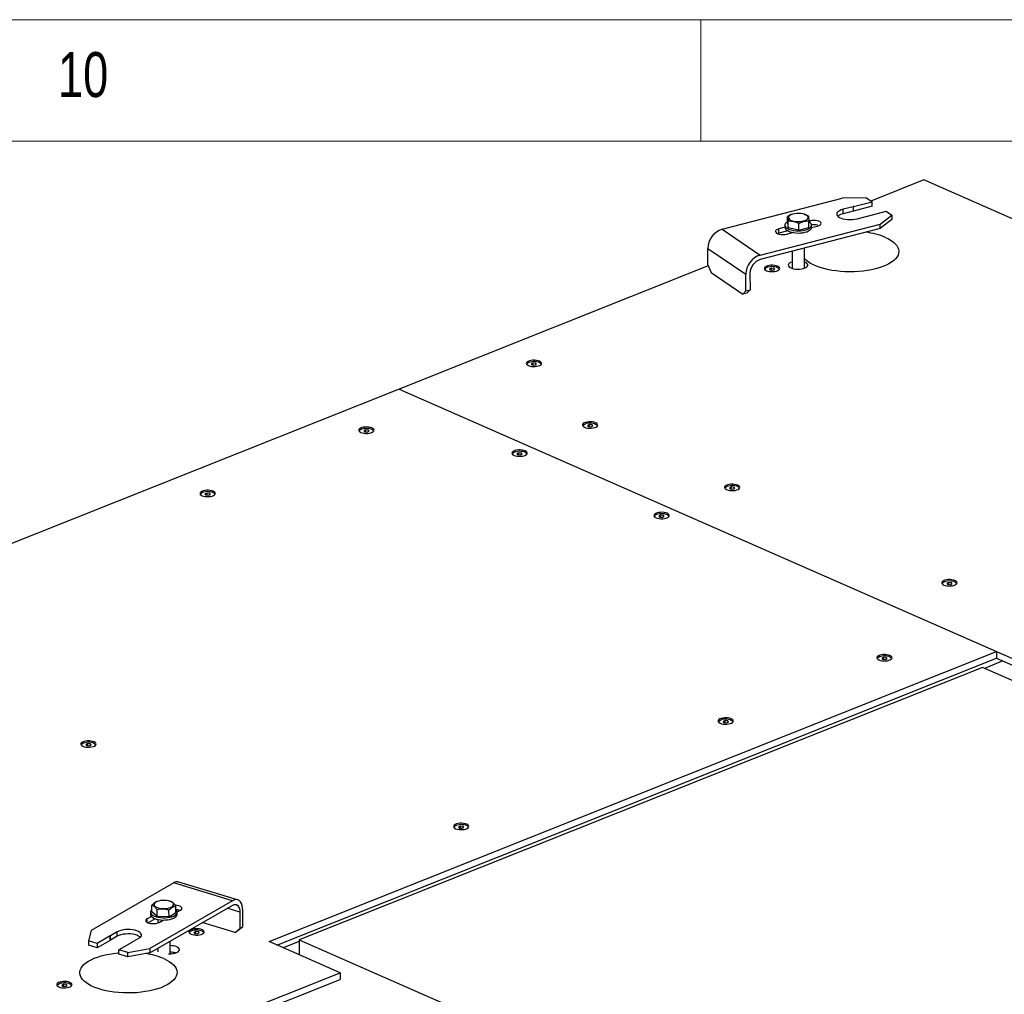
# Model space of a CAD drawing. Header units: millimetres. Extents: x 5 to 589, y 5 to 415.
# Tile 88 of 95: x 469 to 509, y 375 to 415. Entities that reach past the tile are written whole.
import ezdxf

# ---------------------------------------------------------------- set-up
doc = ezdxf.new("R2010")
doc.units = ezdxf.units.MM
doc.layers.add('NOTES', color=6, linetype='Continuous')
doc.layers.add('TRAIT-FORT', color=4, linetype='Continuous', lineweight=25)
doc.styles.add('SLDTEXTSTYLE0', font='TXT', dxfattribs={"width": 0.75})

msp = doc.modelspace()

# ---------------------------------------------------------------- linework, layer by layer
at = {"color": 7, "linetype": 'Continuous', "lineweight": 18}
for p, q in [((589, 415), (5, 415)), ((497, 415), (497, 410)), ((584, 410), (10, 410))]:
    msp.add_line(p, q, dxfattribs=at)
at = {"layer": 'TRAIT-FORT', "color": 4, "linetype": 'Continuous', "lineweight": 25}
for p, q in [((506.1757, 408.4056), (504.0013, 407.5389)), ((555.3536, 386.81), (506.1757, 408.4056)), ((497.8811, 406.3791), (502.8141, 407.6536)), ((503.8137, 407.6666), (502.8141, 407.6536)), ((503.2671, 407.3046), (502.8548, 407.1981)), ((503.2671, 407.3046), (503.2676, 407.1229)), ((503.2811, 407.3083), (504.0487, 407.5066)), ((503.2816, 407.1267), (503.2811, 407.3083)), ((504.0492, 407.325), (503.2816, 407.1267)), ((503.8137, 407.6666), (504.0487, 407.5066)), ((504.0492, 407.325), (504.0487, 407.5066)), ((500.5717, 406.6344), (500.5709, 406.9067)), ((500.7646, 406.9945), (500.7509, 406.9902)), ((501.2692, 406.9904), (501.2517, 406.9959)), ((502.8553, 407.0164), (502.8548, 407.1981)), ((503.2676, 407.1229), (502.8553, 407.0164)), ((503.4289, 406.8072), (503.8412, 406.9137)), ((503.8554, 406.9172), (504.623, 407.1155)), ((504.3804, 406.587), (504.858, 406.9556)), ((504.623, 407.1155), (504.858, 406.9556)), ((504.858, 406.9556), (504.8585, 406.7739)), ((499.4475, 405.3126), (504.3804, 406.587)), ((500.4594, 406.5411), (500.4597, 406.4503)), ((500.5717, 406.6344), (500.5985, 406.4295)), ((500.5985, 406.4295), (500.5977, 406.7018)), ((501.0362, 406.3377), (501.0355, 406.61)), ((501.4472, 406.4508), (501.4464, 406.7231)), ((501.4927, 406.7237), (501.4465, 406.7117)), ((501.4929, 406.6534), (501.4927, 406.7237)), ((501.5597, 406.4533), (501.5594, 406.5441)), ((501.5595, 406.4467), (501.806, 406.5104)), ((504.3809, 406.4053), (504.3804, 406.587)), ((504.8585, 406.7739), (504.3809, 406.4053)), ((497.8811, 406.3791), (499.4475, 405.3126)), ((504.3809, 406.4053), (499.448, 405.1309)), ((500.4597, 406.4568), (500.2134, 406.3932)), ((500.2139, 406.2115), (500.2134, 406.3932)), ((500.5814, 406.3065), (500.2139, 406.2115)), ((500.5267, 406.1799), (500.7732, 406.2436)), ((501.0362, 406.3377), (500.5985, 406.4295)), ((500.7589, 406.2465), (500.712, 406.2278)), ((500.7602, 406.2462), (500.7603, 406.2402)), ((501.0362, 406.3377), (501.4472, 406.4508)), ((497.2859, 405.5891), (498.8522, 404.5225)), ((497.2878, 404.9078), (497.2859, 405.5891)), ((500.7624, 405.4705), (500.7644, 404.7658)), ((501.2643, 404.7771), (501.262, 405.5996)), ((497.3038, 404.8692), (484.584, 399.7991)), ((497.2878, 404.9078), (497.4189, 404.5919)), ((501.2895, 405.0175), (501.2636, 405.0279)), ((497.4189, 404.5919), (498.7242, 403.7031)), ((498.8541, 403.8413), (498.8522, 404.5225)), ((499.0228, 404.5666), (499.0247, 403.8853)), ((499.9026, 404.7808), (499.8188, 404.7474)), ((499.8188, 404.7474), (499.8456, 404.7005)), ((499.8456, 404.7005), (499.9563, 404.687)), ((500.0133, 404.7673), (499.9026, 404.7808)), ((499.9028, 404.6935), (499.9026, 404.7808)), ((499.9563, 404.687), (500.0402, 404.7204)), ((500.0402, 404.7204), (500.0133, 404.7673)), ((500.0134, 404.7097), (500.0133, 404.7673)), ((498.7242, 403.7031), (498.8541, 403.8413)), ((498.8948, 403.7471), (498.7242, 403.7031)), ((498.8541, 403.8413), (499.0247, 403.8853)), ((499.0247, 403.8853), (498.8948, 403.7471)), ((490.103, 400.8747), (490.0192, 400.8413)), ((490.0192, 400.8413), (490.0461, 400.7944)), ((490.2137, 400.8612), (490.103, 400.8747)), ((490.1033, 400.7874), (490.103, 400.8747)), ((490.2406, 400.8143), (490.2137, 400.8612)), ((490.2139, 400.8036), (490.2137, 400.8612)), ((490.0461, 400.7944), (490.1568, 400.7809)), ((490.1568, 400.7809), (490.2406, 400.8143)), ((484.5803, 399.7977), (456.0782, 388.4367)), ((484.5803, 399.7977), (509.1693, 388.9999)), ((484.584, 399.7991), (509.1729, 389.0014)), ((484.584, 399.7991), (484.584, 399.7961)), ((483.2071, 398.126), (483.1232, 398.0925)), ((483.1232, 398.0925), (483.1501, 398.0456)), ((483.1501, 398.0456), (483.2608, 398.0321)), ((483.3177, 398.1125), (483.2071, 398.126)), ((483.2073, 398.0387), (483.2071, 398.126)), ((483.2608, 398.0321), (483.3446, 398.0656)), ((483.3446, 398.0656), (483.3177, 398.1125)), ((483.3179, 398.0549), (483.3177, 398.1125)), ((492.4151, 398.3391), (492.3313, 398.3057)), ((492.3313, 398.3057), (492.3582, 398.2588)), ((492.3582, 398.2588), (492.4689, 398.2453)), ((492.5258, 398.3256), (492.4151, 398.3391)), ((492.4154, 398.2518), (492.4151, 398.3391)), ((492.4689, 398.2453), (492.5527, 398.2787)), ((492.5527, 398.2787), (492.5258, 398.3256)), ((492.526, 398.2681), (492.5258, 398.3256)), ((489.5116, 397.1818), (489.4277, 397.1484)), ((489.6222, 397.1683), (489.5116, 397.1818)), ((489.5118, 397.0945), (489.5116, 397.1818)), ((489.6491, 397.1214), (489.6222, 397.1683)), ((489.6224, 397.1107), (489.6222, 397.1683)), ((489.4277, 397.1484), (489.4546, 397.1015)), ((489.4546, 397.1015), (489.5653, 397.088)), ((489.5653, 397.088), (489.6491, 397.1214)), ((498.2615, 395.7718), (498.1776, 395.7384)), ((498.1776, 395.7384), (498.2045, 395.6915)), ((498.2045, 395.6915), (498.3152, 395.678)), ((498.3721, 395.7583), (498.2615, 395.7718)), ((498.2617, 395.6845), (498.2615, 395.7718)), ((498.3152, 395.678), (498.399, 395.7114)), ((498.399, 395.7114), (498.3721, 395.7583)), ((498.3723, 395.7008), (498.3721, 395.7583)), ((476.674, 395.5219), (476.5902, 395.4885)), ((476.5902, 395.4885), (476.6171, 395.4416)), ((476.6171, 395.4416), (476.7278, 395.4281)), ((476.7847, 395.5084), (476.674, 395.5219)), ((476.6743, 395.4346), (476.674, 395.5219)), ((476.7278, 395.4281), (476.8116, 395.4615)), ((476.8116, 395.4615), (476.7847, 395.5084)), ((476.7849, 395.4508), (476.7847, 395.5084)), ((495.3579, 394.6145), (495.2741, 394.5811)), ((495.2741, 394.5811), (495.3009, 394.5342)), ((495.3009, 394.5342), (495.4116, 394.5207)), ((495.4686, 394.601), (495.3579, 394.6145)), ((495.3581, 394.5272), (495.3579, 394.6145)), ((495.4116, 394.5207), (495.4954, 394.5541)), ((495.4954, 394.5541), (495.4686, 394.601)), ((495.4687, 394.5434), (495.4686, 394.601)), ((507.2029, 391.8454), (507.1191, 391.812)), ((507.1191, 391.812), (507.1459, 391.7651)), ((507.1459, 391.7651), (507.2566, 391.7516)), ((507.3136, 391.8319), (507.2029, 391.8454)), ((507.2031, 391.7581), (507.2029, 391.8454)), ((507.2566, 391.7516), (507.3405, 391.785)), ((507.3405, 391.785), (507.3136, 391.8319)), ((507.3137, 391.7743), (507.3136, 391.8319)), ((479.2262, 377.0646), (509.1693, 388.9999)), ((479.5518, 376.9216), (509.1701, 388.7274)), ((504.5289, 388.7629), (504.4451, 388.7295)), ((504.4451, 388.7295), (504.472, 388.6825)), ((504.472, 388.6825), (504.5827, 388.6691)), ((504.6396, 388.7494), (504.5289, 388.7629)), ((504.5292, 388.6756), (504.5289, 388.7629)), ((504.5827, 388.6691), (504.6665, 388.7025)), ((504.6665, 388.7025), (504.6396, 388.7494)), ((504.6398, 388.6918), (504.6396, 388.7494)), ((509.1693, 388.9999), (509.1729, 389.0014)), ((509.1693, 388.9999), (533.7583, 378.2022)), ((509.1693, 388.9999), (509.1701, 388.7274)), ((509.1701, 388.7274), (533.759, 377.9297)), ((508.5877, 388.3431), (480.4702, 377.1355)), ((533.7011, 377.3151), (508.5877, 388.3431)), ((509.4323, 388.6123), (508.6683, 388.3077)), ((497.9959, 386.1588), (497.9121, 386.1254)), ((497.9121, 386.1254), (497.939, 386.0785)), ((497.939, 386.0785), (498.0497, 386.065)), ((498.1066, 386.1453), (497.9959, 386.1588)), ((497.9962, 386.0715), (497.9959, 386.1588)), ((498.0497, 386.065), (498.1335, 386.0984)), ((498.1335, 386.0984), (498.1066, 386.1453)), ((498.1068, 386.0877), (498.1066, 386.1453)), ((471.7664, 385.2109), (471.6825, 385.1775)), ((471.6825, 385.1775), (471.7094, 385.1306)), ((471.7094, 385.1306), (471.8201, 385.1171)), ((471.877, 385.1974), (471.7664, 385.2109)), ((471.7666, 385.1236), (471.7664, 385.2109)), ((471.8201, 385.1171), (471.9039, 385.1505)), ((471.9039, 385.1505), (471.877, 385.1974)), ((471.8772, 385.1398), (471.877, 385.1974)), ((487.1075, 381.8187), (487.0237, 381.7853)), ((487.0237, 381.7853), (487.0506, 381.7384)), ((487.2182, 381.8052), (487.1075, 381.8187)), ((487.1078, 381.7314), (487.1075, 381.8187)), ((487.2451, 381.7583), (487.2182, 381.8052)), ((487.2184, 381.7476), (487.2182, 381.8052)), ((487.0506, 381.7384), (487.1613, 381.7249)), ((487.1613, 381.7249), (487.2451, 381.7583)), ((475.3043, 379.4814), (471.8983, 377.5184)), ((477.729, 378.748), (475.3043, 379.4814)), ((477.9334, 378.7822), (475.5088, 379.5156)), ((477.729, 378.748), (474.323, 376.785)), ((474.3235, 376.6033), (477.7295, 378.5664)), ((474.4077, 378.2869), (474.407, 378.5592)), ((474.6522, 378.7241), (474.6252, 378.7155)), ((475.1845, 378.7113), (475.1393, 378.7255)), ((475.3863, 378.2575), (475.3855, 378.5298)), ((474.347, 378.2707), (474.3473, 378.1799)), ((474.6196, 378.1023), (474.4077, 378.2869)), ((474.6196, 378.1023), (474.6188, 378.3746)), ((475.1089, 378.0876), (475.1081, 378.3599)), ((475.1089, 378.0876), (475.3863, 378.2575)), ((475.4463, 378.2848), (475.5814, 378.3626)), ((475.4473, 378.1829), (475.447, 378.2737)), ((478.0252, 378.2819), (477.5076, 378.4385)), ((478.0252, 378.2819), (478.0271, 377.6007)), ((478.1449, 377.6685), (478.143, 378.3498)), ((474.3833, 378.0983), (474.2131, 378.0002)), ((474.2135, 377.8522), (474.2131, 378.0002)), ((474.539, 378.006), (474.2454, 377.8368)), ((475.1089, 378.0876), (474.6196, 378.1023)), ((474.6478, 377.9758), (474.6482, 377.8311)), ((474.6981, 377.8535), (474.8683, 377.9516)), ((477.8257, 377.4347), (476.4748, 377.8433)), ((471.8983, 377.5184), (471.7924, 377.1022)), ((472.9807, 377.4673), (472.6961, 377.3032)), ((472.9813, 377.2856), (472.9807, 377.4673)), ((476.2191, 377.4786), (476.1353, 377.4452)), ((476.1353, 377.4452), (476.1622, 377.3983)), ((476.1622, 377.3983), (476.2729, 377.3848)), ((476.3298, 377.4651), (476.2191, 377.4786)), ((476.2194, 377.3913), (476.2191, 377.4786)), ((476.2729, 377.3848), (476.3567, 377.4182)), ((476.3567, 377.4182), (476.3298, 377.4651)), ((476.33, 377.4075), (476.3298, 377.4651)), ((477.8257, 377.4347), (478.0271, 377.6007)), ((477.9434, 377.5026), (477.8257, 377.4347)), ((478.1449, 377.6685), (477.9434, 377.5026)), ((478.0271, 377.6007), (478.1449, 377.6685)), ((472.1561, 376.9922), (471.7924, 377.1022)), ((471.7924, 377.1022), (471.7929, 376.9205)), ((472.1566, 376.8105), (471.7929, 376.9205)), ((472.6861, 377.2977), (472.1561, 376.9922)), ((472.1561, 376.9922), (472.1566, 376.8105)), ((472.6866, 377.116), (472.1566, 376.8105)), ((472.6866, 377.116), (472.6861, 377.2977)), ((472.6966, 377.1216), (472.6961, 377.3032)), ((472.9813, 377.2856), (472.6966, 377.1216)), ((473.5751, 377.0288), (473.0452, 376.7233)), ((473.5847, 377.0345), (473.8694, 377.1985)), ((475.1517, 376.5643), (475.1503, 377.0799)), ((482.1494, 375.781), (479.2262, 377.0646)), ((480.4704, 377.0681), (479.8141, 376.8065)), ((480.4702, 377.1355), (480.472, 376.5176)), ((480.4702, 377.1355), (531.885, 354.5577)), ((473.4089, 376.6133), (473.0452, 376.7233)), ((473.0457, 376.5416), (473.0452, 376.7233)), ((473.4094, 376.4316), (473.0457, 376.5416)), ((473.4089, 376.6133), (474.323, 376.785)), ((473.4094, 376.4316), (473.4089, 376.6133)), ((474.3235, 376.6033), (473.4094, 376.4316)), ((474.323, 376.785), (474.3235, 376.6033)), ((474.6511, 376.7922), (474.6515, 376.6365)), ((473.4387, 372.3089), (482.1494, 375.781)), ((482.1494, 375.781), (482.1501, 375.5085)), ((470.7749, 375.3085), (470.6911, 375.2751)), ((470.8856, 375.295), (470.7749, 375.3085)), ((470.7752, 375.2212), (470.7749, 375.3085)), ((470.9125, 375.2481), (470.8856, 375.295)), ((470.8858, 375.2375), (470.8856, 375.295)), ((473.4394, 372.0364), (482.1501, 375.5085)), ((470.6911, 375.2751), (470.718, 375.2282)), ((470.718, 375.2282), (470.8287, 375.2147)), ((470.8287, 375.2147), (470.9125, 375.2481))]:
    msp.add_line(p, q, dxfattribs=at)
at = {"layer": 'TRAIT-FORT', "color": 4, "linetype": 'Continuous', "lineweight": 25, "flags": 128}
for points in [[(501.4117, 406.8707), (501.3983, 406.9055), (501.3679, 406.9384), (501.3217, 406.9678), (501.2619, 406.9926), (501.191, 407.0116), (501.1121, 407.024), (501.0287, 407.0292), (500.9445, 407.0271), (500.863, 407.0177), (500.7879, 407.0014), (500.7224, 406.979), (500.6694, 406.9514), (500.6313, 406.9198), (500.6096, 406.8856), (500.6054, 406.8504), (500.6188, 406.8156), (500.6492, 406.7827), (500.6953, 406.7532), (500.7552, 406.7285), (500.8261, 406.7095), (500.9049, 406.6971), (500.9883, 406.6918), (501.0726, 406.6939), (501.1541, 406.7033), (501.2292, 406.7196), (501.2947, 406.742), (501.3477, 406.7697), (501.3858, 406.8012), (501.4075, 406.8354), (501.4117, 406.8707)], [(502.8548, 407.1981), (502.7735, 407.1725), (502.7048, 407.1411), (502.651, 407.105), (502.6138, 407.0654), (502.5947, 407.0237), (502.5942, 406.9813), (502.6123, 406.9396), (502.6485, 406.9), (502.7015, 406.864), (502.7694, 406.8326), (502.8501, 406.8071), (502.9407, 406.7882), (503.0381, 406.7766), (503.1391, 406.7727), (503.2401, 406.7766), (503.3378, 406.7882), (503.4289, 406.8072)], [(500.5715, 406.6808), (500.5552, 406.6713), (500.5071, 406.6352), (500.4752, 406.5961), (500.4604, 406.5553), (500.4633, 406.514), (500.4838, 406.4737), (500.5211, 406.4356), (500.5741, 406.401), (500.6411, 406.3709), (500.72, 406.3463), (500.8082, 406.3281), (500.9028, 406.3167), (501.0009, 406.3126), (501.0992, 406.3159), (501.1946, 406.3264), (501.2841, 406.3439), (501.3648, 406.3678), (501.434, 406.3974), (501.4896, 406.4316), (501.4896, 406.4316)], [(501.4896, 406.4316), (501.5298, 406.4693), (501.5532, 406.5094), (501.5592, 406.5506), (501.5475, 406.5915), (501.5185, 406.6309), (501.4731, 406.6674), (501.4465, 406.6832)], [(501.806, 406.5104), (501.8668, 406.5311), (501.9129, 406.5577), (501.941, 406.5884), (501.9492, 406.6209), (501.937, 406.6533), (501.9052, 406.6831), (501.8559, 406.7085), (501.7926, 406.7276), (501.7195, 406.7392), (501.6416, 406.7424), (501.5642, 406.7372), (501.4927, 406.7237)], [(500.2134, 406.3932), (500.1525, 406.3724), (500.1064, 406.3458), (500.0783, 406.3152), (500.0701, 406.2826), (500.0823, 406.2503), (500.1142, 406.2204), (500.1634, 406.1951), (500.2268, 406.176), (500.2999, 406.1644), (500.3777, 406.1611), (500.4551, 406.1664), (500.5267, 406.1799)], [(500.2139, 406.2115), (500.153, 406.1908), (500.1355, 406.1823)], [(500.4597, 406.4503), (500.4636, 406.4232), (500.484, 406.3829), (500.5213, 406.3448), (500.5744, 406.3102), (500.6414, 406.2801), (500.7203, 406.2555), (500.8084, 406.2372), (500.9031, 406.2259), (501.0011, 406.2217), (501.0994, 406.225), (501.1949, 406.2356), (501.2844, 406.2531), (501.365, 406.277), (501.4343, 406.3065), (501.4899, 406.3407)], [(504.6012, 406.0398), (504.7236, 405.9807), (504.8322, 405.917), (504.926, 405.8493), (505.0042, 405.7782), (505.0661, 405.7043), (505.1112, 405.6283), (505.139, 405.5508), (505.1493, 405.4726), (505.1421, 405.3942), (505.1173, 405.3164), (505.0753, 405.2399), (505.0163, 405.1653), (504.9409, 405.0933), (504.8498, 405.0246), (504.7437, 404.9597), (504.6236, 404.8992), (504.4906, 404.8436), (504.3458, 404.7935), (504.1904, 404.7492), (504.0259, 404.7112), (503.8537, 404.6798), (503.6754, 404.6552), (503.4924, 404.6378), (503.3064, 404.6275), (503.119, 404.6246), (502.9318, 404.629), (502.7466, 404.6408), (502.5649, 404.6598), (502.3884, 404.6858), (502.2186, 404.7186), (502.0569, 404.7579), (501.9048, 404.8034), (501.7637, 404.8547), (501.6347, 404.9114), (501.5191, 404.9728), (501.4178, 405.0386), (501.3317, 405.108), (501.2632, 405.1786)], [(500.158, 404.8546), (500.0995, 404.8747), (500.0312, 404.8883), (499.9569, 404.8947), (499.881, 404.8935), (499.8079, 404.8847), (499.7419, 404.8688), (499.6867, 404.8469), (499.6457, 404.82), (499.6212, 404.7899), (499.6146, 404.7583), (499.6262, 404.7269), (499.6555, 404.6977), (499.7007, 404.6723), (499.7592, 404.6521), (499.8276, 404.6385), (499.9019, 404.6321), (499.9778, 404.6333), (500.0509, 404.6421), (500.1169, 404.658), (500.172, 404.6799), (500.213, 404.7068), (500.2376, 404.7369), (500.2442, 404.7685), (500.2325, 404.7999), (500.2032, 404.8291), (500.158, 404.8546)], [(500.7636, 405.0364), (500.7402, 405.0286), (500.6807, 405.0022), (500.6361, 404.9711), (500.6085, 404.9368), (500.5992, 404.9008), (500.6085, 404.8648), (500.6362, 404.8306), (500.6808, 404.7997), (500.7403, 404.7736), (500.8119, 404.7535), (500.8922, 404.7403), (500.9776, 404.7346), (501.0639, 404.7368), (501.1473, 404.7467), (501.2237, 404.7638), (501.2896, 404.7874), (501.342, 404.8163), (501.3783, 404.8492), (501.3968, 404.8846), (501.3968, 404.9208), (501.3782, 404.956), (501.3419, 404.9888), (501.2895, 405.0175), (501.2895, 405.0175)], [(499.6788, 404.6788), (499.6562, 404.7034), (499.647, 404.7327), (499.6555, 404.7621), (499.6813, 404.7898), (499.7227, 404.8139), (499.777, 404.833), (499.841, 404.8459), (499.9105, 404.8517), (499.9812, 404.8502), (500.0486, 404.8413), (500.1086, 404.8257), (500.1573, 404.8043), (500.1917, 404.7785), (500.2096, 404.7499), (500.2099, 404.7202), (500.1926, 404.6915), (500.1804, 404.6802)], [(490.3585, 400.9485), (490.3, 400.9686), (490.2316, 400.9822), (490.1573, 400.9886), (490.0814, 400.9874), (490.0083, 400.9786), (489.9423, 400.9627), (489.8872, 400.9408), (489.8462, 400.9139), (489.8216, 400.8838), (489.815, 400.8522), (489.8267, 400.8208), (489.856, 400.7916), (489.9012, 400.7662), (489.9597, 400.746), (490.028, 400.7324), (490.1023, 400.726), (490.1782, 400.7272), (490.2513, 400.736), (490.3173, 400.7519), (490.3725, 400.7738), (490.4135, 400.8007), (490.438, 400.8308), (490.4447, 400.8624), (490.433, 400.8938), (490.4037, 400.923), (490.3585, 400.9485)], [(489.8793, 400.7727), (489.8566, 400.7973), (489.8474, 400.8266), (489.856, 400.856), (489.8817, 400.8837), (489.9231, 400.9078), (489.9775, 400.9269), (490.0414, 400.9398), (490.1109, 400.9456), (490.1816, 400.9441), (490.249, 400.9352), (490.309, 400.9196), (490.3577, 400.8982), (490.3921, 400.8724), (490.41, 400.8438), (490.4103, 400.8141), (490.393, 400.7854), (490.3808, 400.7741)], [(492.6706, 398.4129), (492.6121, 398.433), (492.5437, 398.4467), (492.4694, 398.4531), (492.3935, 398.4518), (492.3204, 398.443), (492.2544, 398.4272), (492.1993, 398.4052), (492.1583, 398.3784), (492.1337, 398.3483), (492.1271, 398.3166), (492.1388, 398.2853), (492.1681, 398.256), (492.2133, 398.2306), (492.2718, 398.2105), (492.3401, 398.1968), (492.4144, 398.1904), (492.4903, 398.1917), (492.5634, 398.2005), (492.6294, 398.2163), (492.6846, 398.2383), (492.7256, 398.2651), (492.7501, 398.2952), (492.7567, 398.3269), (492.7451, 398.3582), (492.7158, 398.3875), (492.6706, 398.4129)], [(492.1914, 398.2371), (492.1687, 398.2617), (492.1595, 398.291), (492.1681, 398.3205), (492.1938, 398.3481), (492.2352, 398.3722), (492.2896, 398.3914), (492.3535, 398.4042), (492.423, 398.4101), (492.4937, 398.4085), (492.5611, 398.3996), (492.6211, 398.384), (492.6698, 398.3626), (492.7042, 398.3368), (492.7221, 398.3082), (492.7224, 398.2786), (492.7051, 398.2498), (492.6929, 398.2385)], [(483.4625, 398.1997), (483.404, 398.2198), (483.3356, 398.2335), (483.2613, 398.2399), (483.1854, 398.2386), (483.1123, 398.2298), (483.0463, 398.214), (482.9912, 398.192), (482.9502, 398.1652), (482.9256, 398.1351), (482.919, 398.1034), (482.9307, 398.0721), (482.96, 398.0428), (483.0052, 398.0174), (483.0637, 397.9973), (483.1321, 397.9837), (483.2064, 397.9773), (483.2823, 397.9785), (483.3553, 397.9873), (483.4214, 398.0031), (483.4765, 398.0251), (483.5175, 398.0519), (483.542, 398.082), (483.5487, 398.1137), (483.537, 398.1451), (483.5077, 398.1743), (483.4625, 398.1997)], [(482.9833, 398.0239), (482.9606, 398.0485), (482.9514, 398.0779), (482.96, 398.1073), (482.9858, 398.1349), (483.0271, 398.1591), (483.0815, 398.1782), (483.1454, 398.1911), (483.2149, 398.1969), (483.2856, 398.1953), (483.3531, 398.1865), (483.413, 398.1708), (483.4617, 398.1495), (483.4961, 398.1236), (483.514, 398.095), (483.5144, 398.0654), (483.4971, 398.0366), (483.4848, 398.0253)], [(489.767, 397.2555), (489.7085, 397.2756), (489.6401, 397.2893), (489.5658, 397.2957), (489.4899, 397.2945), (489.4168, 397.2857), (489.3508, 397.2698), (489.2957, 397.2478), (489.2547, 397.221), (489.2301, 397.1909), (489.2235, 397.1593), (489.2352, 397.1279), (489.2645, 397.0987), (489.3097, 397.0732), (489.3682, 397.0531), (489.4366, 397.0395), (489.5109, 397.0331), (489.5868, 397.0343), (489.6598, 397.0431), (489.7259, 397.0589), (489.781, 397.0809), (489.822, 397.1077), (489.8465, 397.1379), (489.8532, 397.1695), (489.8415, 397.2009), (489.8122, 397.2301), (489.767, 397.2555)], [(489.2878, 397.0798), (489.2651, 397.1043), (489.2559, 397.1337), (489.2645, 397.1631), (489.2903, 397.1908), (489.3316, 397.2149), (489.386, 397.234), (489.4499, 397.2469), (489.5194, 397.2527), (489.5901, 397.2511), (489.6576, 397.2423), (489.7175, 397.2266), (489.7662, 397.2053), (489.8006, 397.1794), (489.8185, 397.1508), (489.8189, 397.1212), (489.8015, 397.0925), (489.7893, 397.0812)], [(476.9295, 395.5956), (476.871, 395.6158), (476.8026, 395.6294), (476.7283, 395.6358), (476.6524, 395.6346), (476.5793, 395.6258), (476.5133, 395.6099), (476.4582, 395.588), (476.4171, 395.5611), (476.3926, 395.531), (476.386, 395.4994), (476.3977, 395.468), (476.4269, 395.4388), (476.4722, 395.4134), (476.5306, 395.3932), (476.599, 395.3796), (476.6733, 395.3732), (476.7492, 395.3744), (476.8223, 395.3832), (476.8883, 395.3991), (476.9434, 395.421), (476.9845, 395.4479), (477.009, 395.478), (477.0156, 395.5096), (477.004, 395.541), (476.9747, 395.5702), (476.9295, 395.5956)], [(476.4503, 395.4199), (476.4276, 395.4445), (476.4184, 395.4738), (476.427, 395.5032), (476.4527, 395.5309), (476.4941, 395.555), (476.5485, 395.5741), (476.6124, 395.587), (476.6819, 395.5928), (476.7526, 395.5913), (476.82, 395.5824), (476.88, 395.5668), (476.9287, 395.5454), (476.9631, 395.5196), (476.981, 395.491), (476.9813, 395.4613), (476.964, 395.4326), (476.9518, 395.4213)], [(498.5169, 395.8456), (498.4584, 395.8657), (498.39, 395.8794), (498.3157, 395.8858), (498.2398, 395.8845), (498.1667, 395.8757), (498.1007, 395.8599), (498.0456, 395.8379), (498.0046, 395.8111), (497.98, 395.781), (497.9734, 395.7493), (497.9851, 395.718), (498.0144, 395.6887), (498.0596, 395.6633), (498.1181, 395.6432), (498.1865, 395.6295), (498.2608, 395.6231), (498.3367, 395.6244), (498.4097, 395.6332), (498.4758, 395.649), (498.5309, 395.671), (498.5719, 395.6978), (498.5964, 395.7279), (498.6031, 395.7596), (498.5914, 395.7909), (498.5621, 395.8202), (498.5169, 395.8456)], [(498.0377, 395.6698), (498.015, 395.6944), (498.0058, 395.7237), (498.0144, 395.7532), (498.0402, 395.7808), (498.0815, 395.8049), (498.1359, 395.8241), (498.1998, 395.8369), (498.2693, 395.8428), (498.34, 395.8412), (498.4075, 395.8323), (498.4674, 395.8167), (498.5161, 395.7953), (498.5505, 395.7695), (498.5684, 395.7409), (498.5687, 395.7113), (498.5514, 395.6825), (498.5392, 395.6712)], [(495.6133, 394.6882), (495.5548, 394.7083), (495.4864, 394.722), (495.4121, 394.7284), (495.3363, 394.7272), (495.2632, 394.7184), (495.1972, 394.7025), (495.142, 394.6805), (495.101, 394.6537), (495.0765, 394.6236), (495.0698, 394.592), (495.0815, 394.5606), (495.1108, 394.5314), (495.156, 394.5059), (495.2145, 394.4858), (495.2829, 394.4722), (495.3572, 394.4658), (495.4331, 394.467), (495.5062, 394.4758), (495.5722, 394.4916), (495.6273, 394.5136), (495.6683, 394.5404), (495.6929, 394.5706), (495.6995, 394.6022), (495.6878, 394.6336), (495.6585, 394.6628), (495.6133, 394.6882)], [(495.1341, 394.5125), (495.1114, 394.537), (495.1023, 394.5664), (495.1108, 394.5958), (495.1366, 394.6235), (495.178, 394.6476), (495.2323, 394.6667), (495.2962, 394.6796), (495.3657, 394.6854), (495.4364, 394.6838), (495.5039, 394.675), (495.5638, 394.6594), (495.6125, 394.638), (495.6469, 394.6122), (495.6649, 394.5835), (495.6652, 394.5539), (495.6479, 394.5252), (495.6357, 394.5139)], [(507.4583, 391.9191), (507.3998, 391.9393), (507.3315, 391.9529), (507.2572, 391.9593), (507.1813, 391.9581), (507.1082, 391.9493), (507.0422, 391.9334), (506.987, 391.9115), (506.946, 391.8846), (506.9215, 391.8545), (506.9149, 391.8229), (506.9265, 391.7915), (506.9558, 391.7623), (507.001, 391.7368), (507.0595, 391.7167), (507.1279, 391.7031), (507.2022, 391.6967), (507.2781, 391.6979), (507.3512, 391.7067), (507.4172, 391.7226), (507.4723, 391.7445), (507.5133, 391.7713), (507.5379, 391.8015), (507.5445, 391.8331), (507.5328, 391.8645), (507.5035, 391.8937), (507.4583, 391.9191)], [(506.9791, 391.7434), (506.9565, 391.7679), (506.9473, 391.7973), (506.9558, 391.8267), (506.9816, 391.8544), (507.023, 391.8785), (507.0773, 391.8976), (507.1413, 391.9105), (507.2108, 391.9163), (507.2815, 391.9147), (507.3489, 391.9059), (507.4089, 391.8903), (507.4576, 391.8689), (507.492, 391.8431), (507.5099, 391.8144), (507.5102, 391.7848), (507.4929, 391.7561), (507.4807, 391.7448)], [(504.7844, 388.8366), (504.7259, 388.8567), (504.6575, 388.8704), (504.5832, 388.8768), (504.5073, 388.8756), (504.4342, 388.8668), (504.3682, 388.8509), (504.3131, 388.8289), (504.2721, 388.8021), (504.2475, 388.772), (504.2409, 388.7403), (504.2526, 388.709), (504.2819, 388.6798), (504.3271, 388.6543), (504.3856, 388.6342), (504.454, 388.6206), (504.5283, 388.6142), (504.6042, 388.6154), (504.6772, 388.6242), (504.7433, 388.64), (504.7984, 388.662), (504.8394, 388.6888), (504.8639, 388.719), (504.8706, 388.7506), (504.8589, 388.782), (504.8296, 388.8112), (504.7844, 388.8366)], [(504.3052, 388.6609), (504.2825, 388.6854), (504.2733, 388.7148), (504.2819, 388.7442), (504.3077, 388.7718), (504.349, 388.796), (504.4034, 388.8151), (504.4673, 388.828), (504.5368, 388.8338), (504.6075, 388.8322), (504.675, 388.8234), (504.7349, 388.8077), (504.7836, 388.7864), (504.818, 388.7605), (504.8359, 388.7319), (504.8362, 388.7023), (504.8189, 388.6736), (504.8067, 388.6622)], [(498.2514, 386.2326), (498.1929, 386.2527), (498.1245, 386.2663), (498.0502, 386.2727), (497.9743, 386.2715), (497.9012, 386.2627), (497.8352, 386.2468), (497.7801, 386.2249), (497.739, 386.1981), (497.7145, 386.1679), (497.7079, 386.1363), (497.7195, 386.1049), (497.7488, 386.0757), (497.794, 386.0503), (497.8525, 386.0302), (497.9209, 386.0165), (497.9952, 386.0101), (498.0711, 386.0113), (498.1442, 386.0201), (498.2102, 386.036), (498.2653, 386.058), (498.3064, 386.0848), (498.3309, 386.1149), (498.3375, 386.1465), (498.3259, 386.1779), (498.2966, 386.2071), (498.2514, 386.2326)], [(497.7722, 386.0568), (497.7495, 386.0814), (497.7403, 386.1107), (497.7488, 386.1401), (497.7746, 386.1678), (497.816, 386.1919), (497.8703, 386.211), (497.9343, 386.2239), (498.0038, 386.2297), (498.0745, 386.2282), (498.1419, 386.2193), (498.2019, 386.2037), (498.2506, 386.1823), (498.285, 386.1565), (498.3029, 386.1279), (498.3032, 386.0983), (498.2859, 386.0695), (498.2737, 386.0582)], [(472.0218, 385.2847), (471.9633, 385.3048), (471.8949, 385.3184), (471.8206, 385.3248), (471.7447, 385.3236), (471.6716, 385.3148), (471.6056, 385.2989), (471.5505, 385.277), (471.5095, 385.2501), (471.4849, 385.22), (471.4783, 385.1884), (471.49, 385.157), (471.5193, 385.1278), (471.5645, 385.1024), (471.623, 385.0822), (471.6914, 385.0686), (471.7657, 385.0622), (471.8416, 385.0634), (471.9146, 385.0722), (471.9807, 385.0881), (472.0358, 385.11), (472.0768, 385.1369), (472.1013, 385.167), (472.108, 385.1986), (472.0963, 385.23), (472.067, 385.2592), (472.0218, 385.2847)], [(471.5426, 385.1089), (471.5199, 385.1335), (471.5107, 385.1628), (471.5193, 385.1922), (471.5451, 385.2199), (471.5864, 385.244), (471.6408, 385.2631), (471.7047, 385.276), (471.7742, 385.2818), (471.8449, 385.2803), (471.9124, 385.2714), (471.9723, 385.2558), (472.021, 385.2344), (472.0554, 385.2086), (472.0733, 385.18), (472.0737, 385.1503), (472.0564, 385.1216), (472.0441, 385.1103)], [(487.363, 381.8924), (487.3045, 381.9126), (487.2361, 381.9262), (487.1618, 381.9326), (487.0859, 381.9314), (487.0128, 381.9226), (486.9468, 381.9067), (486.8917, 381.8848), (486.8506, 381.8579), (486.8261, 381.8278), (486.8195, 381.7962), (486.8312, 381.7648), (486.8604, 381.7356), (486.9056, 381.7102), (486.9641, 381.69), (487.0325, 381.6764), (487.1068, 381.67), (487.1827, 381.6712), (487.2558, 381.68), (487.3218, 381.6959), (487.3769, 381.7178), (487.418, 381.7447), (487.4425, 381.7748), (487.4491, 381.8064), (487.4375, 381.8378), (487.4082, 381.867), (487.363, 381.8924)], [(486.8838, 381.7167), (486.8611, 381.7413), (486.8519, 381.7706), (486.8605, 381.8), (486.8862, 381.8277), (486.9276, 381.8518), (486.982, 381.8709), (487.0459, 381.8838), (487.1154, 381.8896), (487.1861, 381.8881), (487.2535, 381.8792), (487.3135, 381.8636), (487.3622, 381.8422), (487.3966, 381.8164), (487.4145, 381.7878), (487.4148, 381.7581), (487.3975, 381.7294), (487.3853, 381.7181)], [(474.5319, 378.5164), (474.5761, 378.4864), (474.6343, 378.461), (474.704, 378.4412), (474.782, 378.4279), (474.865, 378.4217), (474.9494, 378.4229), (475.0314, 378.4313), (475.1076, 378.4468), (475.1744, 378.4684), (475.2292, 378.4954), (475.2694, 378.5266), (475.2932, 378.5605), (475.2997, 378.5957), (475.2886, 378.6307), (475.2603, 378.6639), (475.2161, 378.6939), (475.1579, 378.7193), (475.0883, 378.7391), (475.0103, 378.7524), (474.9272, 378.7586), (474.8429, 378.7574), (474.7608, 378.7489), (474.6847, 378.7335), (474.6178, 378.7118), (474.5631, 378.6848), (474.5229, 378.6537), (474.499, 378.6198), (474.4925, 378.5846), (474.5037, 378.5496), (474.5319, 378.5164)], [(475.5814, 378.3626), (475.6188, 378.3914), (475.6372, 378.4233), (475.6353, 378.4561), (475.6131, 378.4874), (475.5723, 378.5153), (475.5156, 378.5377), (475.4468, 378.5533), (475.3707, 378.5608), (475.3627, 378.5611)], [(478.143, 378.3498), (478.1364, 378.4566), (478.1175, 378.5529), (478.0869, 378.6359), (478.0454, 378.7029), (477.9944, 378.752), (477.9353, 378.7816), (477.8701, 378.7909), (477.8006, 378.7796), (477.729, 378.748)], [(477.7295, 378.5664), (477.787, 378.5908), (477.8423, 378.5967), (477.8933, 378.5841), (477.9381, 378.5533), (477.9749, 378.5056), (478.0023, 378.4428), (478.0193, 378.3672), (478.0252, 378.2819)], [(474.3473, 378.1799), (474.3483, 378.1659), (474.3632, 378.1251), (474.3953, 378.0862), (474.4435, 378.0503), (474.5063, 378.0187), (474.5817, 377.9923), (474.6672, 377.9719), (474.7601, 377.9583), (474.8574, 377.9519), (474.956, 377.9528), (475.0527, 377.9611), (475.1444, 377.9764), (475.2281, 377.9984), (475.3013, 378.0262), (475.3614, 378.059), (475.4066, 378.0958), (475.4355, 378.1353), (475.447, 378.1763), (475.4473, 378.1829)], [(474.3508, 378.2979), (474.3481, 378.2567), (474.363, 378.216), (474.3951, 378.177), (474.4433, 378.1412), (474.5061, 378.1095), (474.5814, 378.0831), (474.6669, 378.0627), (474.7598, 378.0491), (474.8571, 378.0427), (474.9557, 378.0436), (475.0524, 378.0519), (475.1441, 378.0673), (475.2279, 378.0892), (475.301, 378.117), (475.3612, 378.1499), (475.4064, 378.1866), (475.4352, 378.2261), (475.4468, 378.2671), (475.4407, 378.3083), (475.4171, 378.3482), (475.386, 378.3787)], [(474.4075, 378.376), (474.3711, 378.3383), (474.3508, 378.2979)], [(474.2131, 378.0002), (474.1757, 377.9713), (474.1573, 377.9394), (474.1592, 377.9067), (474.1814, 377.8753), (474.2222, 377.8475), (474.2789, 377.825), (474.3477, 377.8095), (474.4238, 377.802), (474.5021, 377.803), (474.5773, 377.8124), (474.6441, 377.8297), (474.6981, 377.8535)], [(473.8694, 377.1985), (473.9213, 377.2351), (473.9563, 377.275), (473.9733, 377.3169), (473.9715, 377.3593), (473.9512, 377.4008), (473.9129, 377.44), (473.858, 377.4756), (473.7884, 377.5063), (473.7064, 377.5311), (473.6149, 377.5491), (473.5168, 377.5598), (473.4157, 377.5628), (473.3148, 377.5579), (473.2177, 377.5454), (473.1277, 377.5256), (473.0478, 377.4993), (472.9807, 377.4673)], [(473.9304, 377.2435), (473.9134, 377.2584), (473.8585, 377.2939), (473.7889, 377.3246), (473.7069, 377.3494), (473.6154, 377.3675), (473.5173, 377.3782), (473.4162, 377.3811), (473.3153, 377.3763), (473.2182, 377.3637), (473.1282, 377.344), (473.0483, 377.3176), (472.9813, 377.2856)], [(476.4746, 377.5523), (476.4161, 377.5725), (476.3477, 377.5861), (476.2734, 377.5925), (476.1975, 377.5913), (476.1244, 377.5825), (476.0584, 377.5666), (476.0033, 377.5447), (475.9622, 377.5178), (475.9377, 377.4877), (475.9311, 377.4561), (475.9428, 377.4247), (475.972, 377.3955), (476.0173, 377.37), (476.0757, 377.3499), (476.1441, 377.3363), (476.2184, 377.3299), (476.2943, 377.3311), (476.3674, 377.3399), (476.4334, 377.3558), (476.4885, 377.3777), (476.5296, 377.4046), (476.5541, 377.4347), (476.5607, 377.4663), (476.5491, 377.4977), (476.5198, 377.5269), (476.4746, 377.5523)], [(475.9954, 377.3766), (475.9727, 377.4011), (475.9635, 377.4305), (475.9721, 377.4599), (475.9978, 377.4876), (476.0392, 377.5117), (476.0936, 377.5308), (476.1575, 377.5437), (476.227, 377.5495), (476.2977, 377.548), (476.3651, 377.5391), (476.4251, 377.5235), (476.4738, 377.5021), (476.5082, 377.4763), (476.5261, 377.4476), (476.5264, 377.418), (476.5091, 377.3893), (476.4969, 377.378)], [(474.8911, 376.3641), (475.0135, 376.305), (475.1221, 376.2414), (475.2159, 376.1737), (475.2941, 376.1026), (475.356, 376.0287), (475.4011, 375.9527), (475.4289, 375.8752), (475.4392, 375.7969), (475.432, 375.7186), (475.4072, 375.6408), (475.3651, 375.5642), (475.3062, 375.4897), (475.2308, 375.4177), (475.1397, 375.349), (475.0336, 375.2841), (474.9135, 375.2236), (474.7805, 375.168), (474.6356, 375.1179), (474.4803, 375.0736), (474.3158, 375.0356), (474.1436, 375.0042), (473.9653, 374.9796), (473.7823, 374.9621), (473.5962, 374.9519), (473.4088, 374.949), (473.2217, 374.9534), (473.0365, 374.9652), (472.8548, 374.9841), (472.6783, 375.0101), (472.5084, 375.0429), (472.3468, 375.0823), (472.1947, 375.1278), (472.0536, 375.1791), (471.9246, 375.2357), (471.809, 375.2972), (471.7076, 375.3629), (471.6215, 375.4324), (471.5514, 375.505), (471.4979, 375.58), (471.4614, 375.6568), (471.4423, 375.7348), (471.4408, 375.8132), (471.4568, 375.8914), (471.4902, 375.9686), (471.5408, 376.0443), (471.6081, 376.1176), (471.6914, 376.188), (471.7901, 376.2549), (471.9033, 376.3177), (472.03, 376.3758), (472.1691, 376.4287), (472.3193, 376.476), (472.4794, 376.5171), (472.648, 376.5519), (472.8234, 376.5799), (473.0043, 376.601), (473.0455, 376.6047)], [(475.0829, 376.5657), (475.1164, 376.5644), (475.2028, 376.5665), (475.2861, 376.5764), (475.3625, 376.5935), (475.4285, 376.6171), (475.4808, 376.646), (475.5171, 376.679), (475.5357, 376.7143), (475.5357, 376.7505), (475.5171, 376.7858), (475.4807, 376.8186), (475.4284, 376.8472)], [(471.0304, 375.3823), (470.9719, 375.4024), (470.9035, 375.4161), (470.8292, 375.4224), (470.7533, 375.4212), (470.6802, 375.4124), (470.6142, 375.3966), (470.5591, 375.3746), (470.5181, 375.3478), (470.4935, 375.3177), (470.4869, 375.286), (470.4986, 375.2546), (470.5279, 375.2254), (470.5731, 375.2), (470.6316, 375.1799), (470.6999, 375.1662), (470.7742, 375.1598), (470.8501, 375.1611), (470.9232, 375.1699), (470.9892, 375.1857), (471.0444, 375.2077), (471.0854, 375.2345), (471.1099, 375.2646), (471.1165, 375.2963), (471.1049, 375.3276), (471.0756, 375.3569), (471.0304, 375.3823)], [(470.5512, 375.2065), (470.5285, 375.2311), (470.5193, 375.2604), (470.5279, 375.2899), (470.5536, 375.3175), (470.595, 375.3416), (470.6494, 375.3607), (470.7133, 375.3736), (470.7828, 375.3795), (470.8535, 375.3779), (470.9209, 375.369), (470.9809, 375.3534), (471.0296, 375.332), (471.064, 375.3062), (471.0819, 375.2776), (471.0822, 375.248), (471.0649, 375.2192), (471.0527, 375.2079)]]:
    msp.add_lwpolyline(points, dxfattribs=at)
at = {"layer": 'TRAIT-FORT', "color": 4, "linetype": 'Continuous', "lineweight": 25}
for centre, radius, start, end in [((503.501, 406.4568), 0.8794, 104.48204, 105.42688), ((502.9531, 406.5332), 0.493, 101.43568, 128.09481), ((503.5015, 406.2752), 0.8794, 104.48204, 105.42688), ((503.6259, 407.8059), 0.9179, 283.56398, 284.48226), ((501.6507, 405.9008), 0.6604, 75.2413, 98.86597), ((498.1245, 405.5765), 0.8387, 106.86735, 179.14319), ((501.4143, 406.4655), 0.1458, 301.1958, 355.2127), ((503.3909, 403.1135), 3.1666, 67.53031, 82.6525), ((499.6908, 404.51), 0.8387, 106.86735, 179.14319), ((499.6235, 404.5563), 0.6008, 106.98639, 179.02415), ((475.4455, 379.2654), 0.2581, 75.81982, 123.17331), ((475.3622, 377.8541), 0.5248, 69.08281, 87.40935), ((472.9002, 376.926), 0.4289, 118.42183, 119.94674), ((472.9007, 376.7443), 0.4289, 118.42183, 119.94674), ((473.3769, 377.3729), 0.3972, 299.94613, 301.5513), ((473.7192, 373.5687), 3.0312, 67.25596, 81.92604), ((475.156, 376.1531), 0.7457, 68.57548, 90.39798), ((475.1516, 375.8213), 0.8049, 74.21519, 89.99982)]:
    msp.add_arc(centre, radius, start, end, dxfattribs=at)
for points, knots in [([(500.7512, 406.9895), (500.7227, 406.9795), (500.6616, 406.9582), (500.6024, 406.9246), (500.5709, 406.9067)], [0, 0, 0, 0, 0.4664225, 1, 1, 1, 1]), ([(500.5709, 406.9067), (500.5743, 406.8944), (500.5798, 406.8741), (500.588, 406.8094), (500.5936, 406.7515), (500.5968, 406.7128), (500.5977, 406.7018)], [0, 0, 0, 0, 0.3855495, 0.6376419, 0.8965462, 1, 1, 1, 1]), ([(501.2687, 406.9887), (501.2852, 406.9839), (501.3364, 406.9691), (501.386, 406.9446), (501.4196, 406.928)], [0, 0, 0, 0, 0.32259, 1, 1, 1, 1]), ([(501.4196, 406.928), (501.423, 406.9158), (501.4286, 406.8955), (501.4368, 406.8308), (501.4423, 406.7729), (501.4455, 406.7342), (501.4464, 406.7231)], [0, 0, 0, 0, 0.3855495, 0.6376419, 0.8965462, 1, 1, 1, 1]), ([(501.0355, 406.61), (500.9974, 406.6279), (500.9206, 406.6642), (500.8067, 406.6954), (500.698, 406.7074), (500.6313, 406.7037), (500.5977, 406.7018)], [0, 0, 0, 0, 0.2646049, 0.5349477, 0.7653431, 1, 1, 1, 1]), ([(501.0355, 406.61), (501.0711, 406.6298), (501.1432, 406.6698), (501.25, 406.7065), (501.3522, 406.7239), (501.4148, 406.7234), (501.4464, 406.7231)], [0, 0, 0, 0, 0.2646049, 0.5349477, 0.7653431, 1, 1, 1, 1]), ([(474.6255, 378.7144), (474.6209, 378.7133), (474.5916, 378.7064), (474.5393, 378.6772), (474.4705, 378.625), (474.4283, 378.5813), (474.407, 378.5592)], [0, 0, 0, 0, 0.0643347, 0.4083, 0.701439, 1, 1, 1, 1]), ([(474.6188, 378.3746), (474.5919, 378.4118), (474.5472, 378.4735), (474.4825, 378.5278), (474.4391, 378.5498), (474.4141, 378.5571), (474.407, 378.5592)], [0, 0, 0, 0, 0.3855495, 0.6376419, 0.8965462, 1, 1, 1, 1]), ([(475.1081, 378.3599), (475.1322, 378.3846), (475.1808, 378.4345), (475.2529, 378.4861), (475.3219, 378.5175), (475.3642, 378.5257), (475.3855, 378.5298)], [0, 0, 0, 0, 0.2646049, 0.5349477, 0.7653431, 1, 1, 1, 1]), ([(475.3855, 378.5298), (475.3585, 378.5671), (475.3139, 378.6288), (475.2493, 378.6828), (475.2098, 378.7034), (475.1888, 378.7098), (475.1856, 378.7107)], [0, 0, 0, 0, 0.4091881, 0.6767366, 0.9515148, 1, 1, 1, 1]), ([(475.1081, 378.3599), (475.0656, 378.3711), (474.9797, 378.3938), (474.8525, 378.405), (474.7309, 378.3978), (474.6564, 378.3824), (474.6188, 378.3746)], [0, 0, 0, 0, 0.2646049, 0.5349477, 0.7653431, 1, 1, 1, 1])]:
    msp.add_open_spline(points, degree=3, knots=knots, dxfattribs=at)

# ---------------------------------------------------------------- texts
at = {"layer": 'NOTES', "color": 211, "insert": (470.5417, 413.668), "char_height": 1.85208, "attachment_point": 1, "style": 'SLDTEXTSTYLE0'}
msp.add_mtext('10', dxfattribs=at)

doc.saveas('drawing.dxf')
